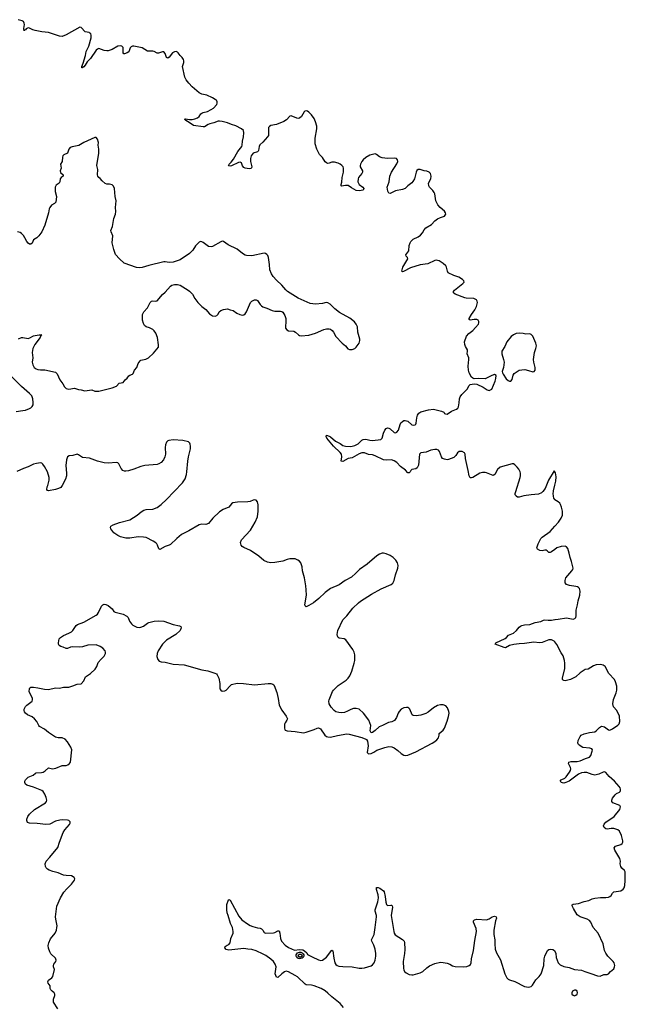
# Model space of a CAD drawing. Header units: inches. Extents: x 1649826 to 1814874, y 507393 to 641959.
# Tile 106 of 131: x 1792104 to 1801038, y 532439 to 546959. Entities that reach past the tile are written whole.
import ezdxf

# ---------------------------------------------------------------- set-up
doc = ezdxf.new("R2010")
doc.units = ezdxf.units.IN
doc.header["$MEASUREMENT"] = 0
for name, color, linetype in [('B7593', 7, 'Continuous'), ('B7594', 7, 'Continuous'), ('B8503', 7, 'Continuous'), ('B8504', 7, 'Continuous')]:
    doc.layers.add(name, color=color, linetype=linetype)

msp = doc.modelspace()

# ---------------------------------------------------------------- linework, layer by layer
at = {"layer": 'B7593', "color": 6}
for points, elevation in [([(1792667, 532370), (1792605, 532470), (1792605, 532515), (1792623, 532570), (1792624, 532590), (1792612, 532610), (1792582, 532630), (1792563, 532650), (1792555, 532670), (1792554, 532710), (1792526, 532750), (1792519, 532770), (1792527, 532793), (1792579, 532830), (1792595, 532850), (1792616, 532950), (1792602, 532990), (1792601, 533010), (1792609, 533030), (1792636, 533070), (1792640, 533090), (1792630, 533117), (1792565, 533185), (1792548, 533210), (1792527, 533267), (1792526, 533306), (1792534, 533346), (1792556, 533404), (1792628, 533490), (1792645, 533530), (1792654, 533570), (1792657, 533597), (1792635, 533695), (1792631, 533730), (1792652, 533888), (1792707, 534010), (1792755, 534090), (1792798, 534142), (1792868, 534210), (1792911, 534270), (1792916, 534290), (1792907, 534310), (1792870, 534333), (1792790, 534337), (1792750, 534345), (1792670, 534378), (1792595, 534395), (1792538, 534418), (1792513, 534433), (1792493, 534453), (1792484, 534470), (1792479, 534510), (1792492, 534550), (1792550, 534608), (1792666, 534750), (1792690, 534830), (1792747, 534973), (1792770, 535010), (1792837, 535090), (1792847, 535110), (1792849, 535130), (1792830, 535150), (1792810, 535155), (1792730, 535160), (1792696, 535156), (1792630, 535138), (1792550, 535095), (1792490, 535089), (1792363, 535103), (1792250, 535110), (1792221, 535121), (1792209, 535149), (1792209, 535170), (1792226, 535210), (1792250, 535242), (1792322, 535310), (1792484, 535410), (1792499, 535430), (1792504, 535450), (1792496, 535490), (1792477, 535537), (1792450, 535577), (1792430, 535590), (1792310, 535642), (1792210, 535669), (1792190, 535685), (1792178, 535710), (1792181, 535730), (1792190, 535750), (1792230, 535790), (1792302, 535818), (1792335, 535845), (1792349, 535851), (1792425, 535855), (1792450, 535862), (1792480, 535880), (1792530, 535926), (1792590, 535911), (1792637, 535923), (1792730, 535959), (1792790, 535962), (1792815, 535970), (1792839, 535990), (1792851, 536010), (1792872, 536190), (1792856, 536230), (1792807, 536310), (1792773, 536350), (1792730, 536366), (1792670, 536370), (1792630, 536379), (1792530, 536449), (1792470, 536498), (1792397, 536537), (1792385, 536550), (1792357, 536610), (1792321, 536650), (1792290, 536676), (1792220, 536710), (1792190, 536731), (1792176, 536750), (1792170, 536770), (1792171, 536790), (1792190, 536832), (1792208, 536852), (1792270, 536893), (1792287, 536910), (1792295, 536930), (1792292, 536950), (1792246, 537054), (1792248, 537092), (1792254, 537106), (1792266, 537114), (1792290, 537118), (1792310, 537116), (1792370, 537108), (1792470, 537085), (1792530, 537082), (1792630, 537104), (1792690, 537103), (1792750, 537114), (1792830, 537116), (1792890, 537134), (1792950, 537161), (1793010, 537164), (1793049, 537211), (1793074, 537270), (1793150, 537315), (1793217, 537383), (1793241, 537419), (1793262, 537478), (1793306, 537530), (1793350, 537573), (1793371, 537610), (1793372, 537630), (1793365, 537650), (1793331, 537691), (1793290, 537717), (1793230, 537738), (1793110, 537733), (1793030, 537711), (1792990, 537706), (1792889, 537711), (1792855, 537705), (1792810, 537685), (1792790, 537688), (1792747, 537707), (1792710, 537716), (1792688, 537730), (1792676, 537750), (1792675, 537770), (1792685, 537830), (1792704, 537850), (1792750, 537878), (1792830, 537910), (1792870, 537933), (1792890, 537952), (1792937, 538023), (1792959, 538041), (1793050, 538074), (1793230, 538176), (1793250, 538192), (1793265, 538215), (1793310, 538312), (1793330, 538330), (1793350, 538338), (1793377, 538337), (1793410, 538320), (1793469, 538270), (1793493, 538233), (1793510, 538220), (1793630, 538191), (1793684, 538164), (1793702, 538142), (1793726, 538090), (1793751, 538051), (1793774, 538030), (1793830, 538002), (1793870, 537996), (1793890, 537998), (1793930, 538015), (1793990, 538059), (1794010, 538067), (1794090, 538087), (1794150, 538096), (1794230, 538089), (1794370, 538040), (1794460, 538020), (1794481, 538010), (1794488, 537990), (1794469, 537950), (1794405, 537890), (1794272, 537810), (1794249, 537791), (1794212, 537748), (1794148, 537650), (1794130, 537610), (1794127, 537570), (1794142, 537522), (1794160, 537500), (1794190, 537487), (1794250, 537482), (1794370, 537457), (1794530, 537444), (1794790, 537372), (1794878, 537358), (1794983, 537323), (1795005, 537310), (1795017, 537297), (1795041, 537250), (1795058, 537170), (1795058, 537090), (1795069, 537069), (1795090, 537059), (1795130, 537060), (1795150, 537069), (1795207, 537133), (1795230, 537153), (1795310, 537173), (1795408, 537172), (1795570, 537151), (1795770, 537170), (1795810, 537168), (1795839, 537159), (1795854, 537150), (1795860, 537140), (1795897, 537037), (1795919, 536950), (1795930, 536850), (1795970, 536777), (1796037, 536690), (1796054, 536650), (1796045, 536630), (1796018, 536590), (1796010, 536570), (1796008, 536510), (1796013, 536490), (1796022, 536482), (1796050, 536470), (1796170, 536461), (1796290, 536444), (1796330, 536450), (1796448, 536492), (1796490, 536512), (1796510, 536514), (1796530, 536508), (1796540, 536500), (1796604, 536410), (1796630, 536390), (1796650, 536383), (1796690, 536379), (1796790, 536403), (1796930, 536426), (1796962, 536422), (1797152, 536372), (1797211, 536351), (1797222, 536342), (1797237, 536317), (1797246, 536250), (1797231, 536151), (1797251, 536131), (1797290, 536135), (1797330, 536156), (1797374, 536186), (1797417, 536203), (1797490, 536227), (1797550, 536239), (1797594, 536234), (1797630, 536222), (1797682, 536182), (1797730, 536136), (1797770, 536114), (1797790, 536110), (1797830, 536114), (1797950, 536164), (1798190, 536288), (1798230, 536313), (1798259, 536341), (1798283, 536370), (1798294, 536410), (1798294, 536430), (1798350, 536480), (1798370, 536510), (1798410, 536616), (1798430, 536685), (1798438, 536730), (1798437, 536757), (1798417, 536810), (1798390, 536840), (1798350, 536856), (1798310, 536856), (1798270, 536844), (1798210, 536810), (1798131, 536749), (1798093, 536727), (1798024, 536704), (1797952, 536692), (1797910, 536698), (1797896, 536710), (1797858, 536790), (1797845, 536805), (1797830, 536815), (1797810, 536818), (1797770, 536810), (1797734, 536790), (1797701, 536759), (1797686, 536730), (1797665, 536670), (1797634, 536626), (1797595, 536605), (1797547, 536593), (1797458, 536550), (1797405, 536530), (1797350, 536476), (1797310, 536449), (1797290, 536442), (1797282, 536450), (1797274, 536474), (1797282, 536550), (1797255, 536630), (1797177, 536730), (1797110, 536790), (1797070, 536802), (1797030, 536799), (1796990, 536788), (1796940, 536760), (1796896, 536744), (1796850, 536738), (1796810, 536740), (1796770, 536753), (1796744, 536770), (1796700, 536820), (1796671, 536870), (1796665, 536910), (1796667, 536930), (1796720, 537050), (1796732, 537070), (1796801, 537139), (1796920, 537220), (1796951, 537249), (1796976, 537284), (1797005, 537350), (1797040, 537470), (1797047, 537510), (1797047, 537590), (1797037, 537630), (1797018, 537670), (1796916, 537816), (1796890, 537827), (1796818, 537838), (1796800, 537850), (1796791, 537870), (1796789, 537890), (1796797, 537950), (1796873, 538107), (1796932, 538168), (1797020, 538280), (1797102, 538358), (1797134, 538386), (1797293, 538487), (1797435, 538565), (1797586, 538630), (1797607, 538650), (1797626, 538690), (1797646, 538774), (1797682, 538870), (1797687, 538910), (1797679, 538950), (1797655, 538990), (1797612, 539030), (1797570, 539055), (1797510, 539080), (1797470, 539090), (1797450, 539090), (1797410, 539078), (1797371, 539050), (1797232, 538928), (1797116, 538850), (1797065, 538795), (1797001, 538739), (1796906, 538690), (1796815, 538625), (1796690, 538571), (1796670, 538558), (1796609, 538510), (1796516, 538424), (1796439, 538361), (1796370, 538318), (1796330, 538302), (1796315, 538315), (1796312, 538332), (1796334, 538470), (1796332, 538550), (1796325, 538610), (1796304, 538730), (1796278, 538830), (1796270, 538890), (1796250, 538950), (1796233, 538973), (1796209, 538990), (1796170, 539006), (1796150, 539010), (1796090, 539010), (1796050, 539000), (1795985, 538975), (1795866, 538954), (1795810, 538950), (1795758, 538958), (1795705, 538985), (1795630, 539046), (1795509, 539130), (1795410, 539175), (1795386, 539190), (1795369, 539210), (1795362, 539250), (1795376, 539290), (1795507, 539430), (1795576, 539550), (1795610, 539627), (1795622, 539710), (1795623, 539803), (1795610, 539850), (1795590, 539872), (1795570, 539877), (1795550, 539874), (1795504, 539856), (1795470, 539850), (1795315, 539845), (1795248, 539832), (1795230, 539819), (1795187, 539770), (1795104, 539736), (1795050, 539699), (1794951, 539609), (1794890, 539527), (1794850, 539515), (1794790, 539518), (1794750, 539510), (1794601, 539419), (1794490, 539366), (1794424, 539310), (1794330, 539220), (1794310, 539209), (1794250, 539188), (1794170, 539147), (1794155, 539155), (1794139, 539210), (1794128, 539230), (1794110, 539246), (1794072, 539270), (1793970, 539321), (1793930, 539330), (1793850, 539332), (1793730, 539311), (1793670, 539312), (1793590, 539333), (1793550, 539350), (1793494, 539390), (1793448, 539450), (1793442, 539470), (1793449, 539490), (1793481, 539510), (1793576, 539544), (1793730, 539585), (1793835, 539650), (1793898, 539702), (1793936, 539724), (1793970, 539735), (1794070, 539739), (1794130, 539767), (1794190, 539810), (1794270, 539881), (1794383, 540000)], 600), ([(1799822, 540000), (1799821, 539999), (1799800, 539980), (1799756, 539964), (1799650, 539954), (1799542, 539938), (1799470, 539920), (1799450, 539920), (1799430, 539930), (1799421, 539941), (1799414, 539950), (1799411, 539970), (1799421, 540000)], 500), ([(1800000, 539881), (1799985, 539905), (1799977, 539930), (1799974, 539970), (1799977, 540000)], 500), ([(1800000, 539146), (1799950, 539109), (1799930, 539100), (1799910, 539104), (1799887, 539127), (1799870, 539135), (1799850, 539136), (1799810, 539126), (1799775, 539130), (1799741, 539150), (1799734, 539170), (1799753, 539230), (1799794, 539310), (1799814, 539330), (1799930, 539411), (1800000, 539489)], 500), ([(1800000, 537782), (1799990, 537793), (1799950, 537813), (1799910, 537812), (1799810, 537776), (1799771, 537769), (1799690, 537777), (1799550, 537760), (1799470, 537757), (1799394, 537746), (1799331, 537729), (1799270, 537698), (1799250, 537701), (1799119, 537750), (1799129, 537770), (1799265, 537835), (1799287, 537850), (1799317, 537883), (1799390, 537914), (1799431, 537949), (1799470, 538002), (1799490, 538017), (1799514, 538026), (1799550, 538035), (1799630, 538039), (1799710, 538068), (1799790, 538083), (1799830, 538102), (1799850, 538107), (1799902, 538102), (1799950, 538104), (1800000, 538114)], 500), ([(1796882, 532390), (1796831, 532450), (1796707, 532547), (1796650, 532605), (1796610, 532638), (1796550, 532671), (1796450, 532711), (1796410, 532721), (1796330, 532728), (1796315, 532735), (1796202, 532842), (1796170, 532865), (1796070, 532918), (1796035, 532925), (1796010, 532919), (1795969, 532890), (1795910, 532836), (1795890, 532841), (1795875, 532890), (1795886, 532990), (1795873, 533033), (1795846, 533070), (1795810, 533104), (1795737, 533157), (1795698, 533178), (1795590, 533229), (1795530, 533246), (1795470, 533250), (1795410, 533260), (1795190, 533236), (1795149, 533249), (1795129, 533270), (1795135, 533290), (1795163, 533310), (1795190, 533321), (1795210, 533344), (1795217, 533410), (1795252, 533490), (1795254, 533510), (1795241, 533570), (1795213, 533630), (1795181, 533750), (1795166, 533790), (1795158, 533830), (1795158, 533910), (1795182, 533978), (1795190, 533986), (1795210, 533973), (1795336, 533736), (1795382, 533682), (1795463, 533623), (1795503, 533603), (1795545, 533585), (1795610, 533566), (1795650, 533560), (1795670, 533551), (1795689, 533530), (1795710, 533496), (1795730, 533486), (1795850, 533492), (1795870, 533498), (1795910, 533521), (1795930, 533522), (1795941, 533490), (1795951, 533410), (1795967, 533370), (1796018, 533310), (1796070, 533274), (1796159, 533239), (1796230, 533247), (1796280, 533240), (1796306, 533226), (1796339, 533199), (1796350, 533175), (1796417, 533137), (1796510, 533093), (1796547, 533087), (1796570, 533091), (1796590, 533102), (1796630, 533136), (1796710, 533239), (1796725, 533225), (1796738, 533118), (1796752, 533052), (1796770, 533024), (1796789, 533009), (1796810, 533002), (1796870, 532994), (1797010, 532993), (1797110, 532972), (1797150, 532971), (1797190, 532978), (1797290, 533008), (1797310, 533020), (1797333, 533050), (1797347, 533090), (1797358, 533150), (1797358, 533190), (1797347, 533250), (1797328, 533310), (1797298, 533370), (1797296, 533390), (1797333, 533467), (1797350, 533570), (1797367, 533730), (1797367, 533750), (1797350, 533810), (1797349, 533830), (1797389, 533950), (1797398, 534010), (1797393, 534053), (1797366, 534130), (1797366, 534150), (1797370, 534159), (1797390, 534162), (1797418, 534150), (1797470, 534110), (1797479, 534099), (1797497, 534030), (1797506, 533946), (1797517, 533910), (1797530, 533897), (1797580, 533900), (1797590, 533899), (1797598, 533890), (1797602, 533870), (1797586, 533750), (1797625, 533510), (1797630, 533490), (1797645, 533465), (1797753, 533393), (1797774, 533370), (1797783, 533350), (1797787, 533247), (1797782, 533190), (1797759, 533070), (1797766, 532966), (1797770, 532947), (1797783, 532923), (1797805, 532905), (1797850, 532880), (1797890, 532872), (1797910, 532874), (1798010, 532901), (1798050, 532922), (1798110, 532978), (1798150, 533006), (1798230, 533038), (1798310, 533059), (1798350, 533057), (1798410, 533045), (1798449, 533029), (1798490, 533004), (1798530, 532994), (1798650, 532990), (1798702, 532998), (1798735, 533010), (1798754, 533026), (1798765, 533050), (1798770, 533110), (1798800, 533230), (1798818, 533382), (1798844, 533510), (1798839, 533559), (1798799, 533650), (1798799, 533670), (1798814, 533686), (1798850, 533696), (1798990, 533682), (1799030, 533698), (1799075, 533730), (1799110, 533740), (1799131, 533731), (1799136, 533710), (1799124, 533670), (1799097, 533530), (1799098, 533470), (1799114, 533390), (1799112, 533328), (1799120, 533250), (1799140, 533200), (1799195, 533095), (1799259, 532890), (1799290, 532830), (1799309, 532809), (1799330, 532798), (1799410, 532776), (1799550, 532703), (1799610, 532690), (1799650, 532703), (1799670, 532720), (1799720, 532800), (1799767, 532850), (1799795, 532890), (1799834, 533010), (1799841, 533110), (1799849, 533151), (1799888, 533230), (1799910, 533247), (1799930, 533254), (1799969, 533249), (1799995, 533230), (1800000, 533220)], 500), ([(1796230, 533111), (1796210, 533116), (1796193, 533130), (1796183, 533150), (1796185, 533170), (1796204, 533196), (1796230, 533206), (1796250, 533206)], 400), ([(1796250, 533206), (1796270, 533198), (1796285, 533185), (1796296, 533170), (1796298, 533150), (1796288, 533130), (1796270, 533117), (1796230, 533111)], 400)]:
    msp.add_lwpolyline(points, dxfattribs=dict(at, elevation=elevation))
at = {"layer": 'B7593', "color": 6, "elevation": 300}
msp.add_lwpolyline([(1796230, 533134), (1796211, 533150), (1796215, 533170), (1796230, 533180), (1796250, 533180), (1796267, 533170), (1796270, 533149), (1796250, 533135)], close=True, dxfattribs=at)
at = {"layer": 'B7594', "color": 6}
for points, elevation in [([(1799421, 540000), (1799486, 540206), (1799491, 540231), (1799491, 540270), (1799486, 540290), (1799466, 540330), (1799442, 540362), (1799410, 540396), (1799390, 540407), (1799370, 540407), (1799190, 540358), (1799153, 540327), (1799111, 540250), (1799090, 540236), (1798990, 540275), (1798970, 540281), (1798930, 540281), (1798890, 540270), (1798790, 540206), (1798770, 540201), (1798750, 540204), (1798734, 540234), (1798722, 540310), (1798681, 540490), (1798677, 540550), (1798665, 540570), (1798630, 540591), (1798588, 540590), (1798562, 540570), (1798537, 540530), (1798510, 540503), (1798430, 540471), (1798410, 540469), (1798370, 540477), (1798343, 540490), (1798326, 540510), (1798298, 540590), (1798280, 540610), (1798259, 540619), (1798230, 540621), (1798170, 540612), (1798098, 540582), (1798023, 540570), (1798001, 540550), (1797985, 540390), (1797969, 540351), (1797946, 540334), (1797890, 540327), (1797873, 540310), (1797864, 540290), (1797850, 540275), (1797830, 540277), (1797796, 540316), (1797720, 540370), (1797668, 540430), (1797630, 540453), (1797590, 540466), (1797510, 540464), (1797470, 540470), (1797350, 540529), (1797310, 540541), (1797250, 540549), (1797190, 540569), (1797150, 540569), (1797110, 540558), (1797010, 540497), (1796950, 540487), (1796870, 540446), (1796848, 540448), (1796857, 540510), (1796850, 540550), (1796834, 540574), (1796735, 540670), (1796635, 540790), (1796626, 540810), (1796630, 540831), (1796670, 540818), (1796690, 540806), (1796763, 540743), (1796830, 540710), (1796870, 540678), (1796910, 540668), (1796990, 540666), (1797050, 540679), (1797095, 540705), (1797150, 540760), (1797171, 540769), (1797210, 540771), (1797270, 540756), (1797310, 540753), (1797430, 540770), (1797450, 540790), (1797470, 540862), (1797490, 540905), (1797510, 540931), (1797530, 540939), (1797550, 540935), (1797570, 540924), (1797630, 540870), (1797650, 540868), (1797670, 540877), (1797693, 540907), (1797717, 540990), (1797728, 541012), (1797750, 541035), (1797770, 541046), (1797792, 541048), (1797830, 541036), (1797890, 540984), (1797910, 540977), (1797938, 540982), (1797948, 540992), (1797953, 541007), (1797962, 541090), (1797972, 541128), (1797990, 541155), (1798024, 541176), (1798133, 541207), (1798210, 541215), (1798328, 541188), (1798363, 541170), (1798373, 541153), (1798385, 541145), (1798410, 541143), (1798473, 541187), (1798547, 541213), (1798568, 541230), (1798576, 541250), (1798588, 541310), (1798593, 541370), (1798602, 541398), (1798625, 541430), (1798703, 541510), (1798735, 541565), (1798750, 541578), (1798810, 541591), (1798850, 541586), (1798941, 541541), (1799001, 541501), (1799030, 541493), (1799069, 541510), (1799119, 541630), (1799130, 541670), (1799133, 541710), (1799110, 541725), (1799070, 541712), (1798970, 541661), (1798874, 541666), (1798810, 541664), (1798790, 541673), (1798770, 541689), (1798734, 541750), (1798725, 541790), (1798722, 541850), (1798731, 541950), (1798728, 541970), (1798706, 542030), (1798712, 542070), (1798710, 542090), (1798679, 542139), (1798670, 542170), (1798666, 542210), (1798695, 542290), (1798728, 542330), (1798790, 542377), (1798830, 542418), (1798870, 542470), (1798878, 542490), (1798879, 542510), (1798867, 542527), (1798850, 542536), (1798810, 542539), (1798750, 542530), (1798737, 542537), (1798733, 542550), (1798769, 542610), (1798819, 542681), (1798844, 542730), (1798858, 542790), (1798855, 542810), (1798845, 542830), (1798806, 542846), (1798690, 542850), (1798670, 542855), (1798530, 542910), (1798503, 542930), (1798502, 542950), (1798517, 542970), (1798640, 543070), (1798659, 543090), (1798657, 543110), (1798634, 543130), (1798580, 543160), (1798510, 543186), (1798426, 543226), (1798413, 543250), (1798402, 543310), (1798391, 543330), (1798350, 543364), (1798290, 543402), (1798270, 543410), (1798250, 543412), (1798230, 543407), (1798123, 543357), (1798010, 543346), (1797870, 543301), (1797768, 543248), (1797750, 543242), (1797741, 543250), (1797756, 543310), (1797830, 543430), (1797826, 543450), (1797806, 543470), (1797800, 543490), (1797845, 543550), (1797849, 543630), (1797862, 543670), (1797874, 543690), (1797910, 543722), (1797983, 543757), (1798017, 543783), (1798045, 543815), (1798070, 543861), (1798093, 543890), (1798179, 543941), (1798230, 543993), (1798270, 544024), (1798310, 544044), (1798370, 544064), (1798390, 544090), (1798388, 544110), (1798373, 544133), (1798309, 544189), (1798274, 544230), (1798245, 544290), (1798227, 544390), (1798218, 544410), (1798198, 544438), (1798149, 544490), (1798138, 544510), (1798137, 544550), (1798167, 544610), (1798175, 544650), (1798165, 544690), (1798144, 544710), (1798110, 544723), (1798070, 544730), (1798010, 544750), (1797983, 544750), (1797965, 544735), (1797951, 544709), (1797926, 544610), (1797906, 544574), (1797887, 544553), (1797830, 544510), (1797791, 544469), (1797750, 544454), (1797650, 544437), (1797570, 544397), (1797550, 544401), (1797537, 544430), (1797524, 544490), (1797553, 544570), (1797562, 544650), (1797589, 544710), (1797670, 544835), (1797681, 544870), (1797678, 544890), (1797661, 544910), (1797636, 544916), (1797530, 544914), (1797450, 544923), (1797410, 544939), (1797370, 544971), (1797350, 544979), (1797330, 544978), (1797270, 544961), (1797210, 544926), (1797170, 544892), (1797152, 544870), (1797132, 544830), (1797127, 544810), (1797128, 544790), (1797159, 544730), (1797161, 544710), (1797151, 544689), (1797103, 544630), (1797096, 544610), (1797092, 544570), (1797113, 544530), (1797165, 544490), (1797179, 544470), (1797173, 544447), (1797110, 544437), (1797070, 544439), (1796998, 544478), (1796950, 544513), (1796936, 544516), (1796910, 544516), (1796850, 544502), (1796844, 544510), (1796845, 544530), (1796856, 544564), (1796863, 544630), (1796883, 544710), (1796881, 544770), (1796874, 544790), (1796858, 544810), (1796830, 544830), (1796803, 544843), (1796750, 544858), (1796710, 544860), (1796670, 544842), (1796650, 544840), (1796630, 544847), (1796610, 544862), (1796570, 544927), (1796528, 544970), (1796485, 545050), (1796463, 545130), (1796464, 545210), (1796487, 545350), (1796485, 545390), (1796470, 545454), (1796450, 545503), (1796410, 545555), (1796370, 545597), (1796350, 545611), (1796330, 545616), (1796310, 545610), (1796301, 545599), (1796260, 545530), (1796230, 545505), (1796210, 545502), (1796190, 545507), (1796110, 545543), (1796090, 545534), (1796038, 545482), (1796000, 545460), (1795890, 545412), (1795810, 545397), (1795790, 545386), (1795776, 545370), (1795772, 545350), (1795775, 545270), (1795772, 545250), (1795762, 545230), (1795689, 545151), (1795647, 545113), (1795638, 545090), (1795628, 545032), (1795620, 545020), (1795610, 545010), (1795550, 544990), (1795531, 544970), (1795520, 544950), (1795509, 544910), (1795509, 544869), (1795528, 544790), (1795525, 544775), (1795516, 544764), (1795490, 544758), (1795430, 544771), (1795410, 544781), (1795390, 544806), (1795374, 544850), (1795356, 544856), (1795330, 544851), (1795230, 544804), (1795210, 544798), (1795190, 544804), (1795185, 544810), (1795195, 544830), (1795223, 544857), (1795258, 544902), (1795323, 545017), (1795379, 545090), (1795387, 545110), (1795390, 545170), (1795406, 545234), (1795411, 545291), (1795405, 545325), (1795378, 545350), (1795294, 545394), (1795230, 545412), (1795170, 545438), (1795090, 545460), (1795050, 545465), (1795030, 545462), (1794970, 545440), (1794910, 545425), (1794886, 545414), (1794830, 545378), (1794810, 545378), (1794670, 545397), (1794603, 545443), (1794553, 545470), (1794535, 545490), (1794550, 545498), (1794609, 545489), (1794649, 545489), (1794690, 545498), (1794726, 545514), (1794750, 545530), (1794776, 545570), (1794790, 545583), (1794810, 545592), (1794874, 545606), (1794930, 545634), (1794964, 545656), (1795010, 545710), (1795018, 545730), (1795016, 545750), (1795005, 545770), (1794990, 545784), (1794950, 545809), (1794864, 545844), (1794790, 545861), (1794750, 545881), (1794649, 545969), (1794601, 546021), (1794561, 546070), (1794540, 546110), (1794507, 546270), (1794527, 546330), (1794527, 546350), (1794521, 546370), (1794501, 546401), (1794470, 546431), (1794442, 546470), (1794430, 546481), (1794410, 546488), (1794390, 546487), (1794356, 546470), (1794310, 546407), (1794290, 546394), (1794270, 546400), (1794250, 546462), (1794230, 546483), (1794210, 546485), (1794150, 546466), (1794130, 546467), (1794090, 546492), (1794070, 546497), (1793990, 546497), (1793910, 546544), (1793790, 546569), (1793770, 546568), (1793750, 546561), (1793735, 546545), (1793713, 546487), (1793690, 546471), (1793650, 546454), (1793638, 546458), (1793631, 546471), (1793632, 546530), (1793628, 546550), (1793610, 546570), (1793590, 546575), (1793550, 546568), (1793470, 546519), (1793410, 546501), (1793390, 546500), (1793350, 546507), (1793270, 546532), (1793250, 546525), (1793230, 546508), (1793150, 546387), (1793100, 546340), (1793070, 546287), (1793050, 546262), (1793027, 546247), (1793022, 546250), (1793021, 546270), (1793041, 546319), (1793073, 546430), (1793084, 546490), (1793125, 546570), (1793160, 546690), (1793158, 546730), (1793152, 546750), (1793140, 546760), (1793130, 546768), (1793070, 546779), (1793010, 546844), (1792990, 546847), (1792790, 546734), (1792730, 546712), (1792690, 546718), (1792531, 546770), (1792430, 546779), (1792330, 546801), (1792297, 546810), (1792250, 546836), (1792230, 546841), (1792198, 546822), (1792190, 546811), (1792176, 546804), (1792170, 546793), (1792167, 546827), (1792174, 546890), (1792172, 546910), (1792160, 546930), (1792140, 546940), (1792079, 546959)], 500), ([(1792087, 542253), (1792130, 542273), (1792150, 542274), (1792230, 542258), (1792255, 542265), (1792310, 542296), (1792330, 542303), (1792393, 542313), (1792430, 542311), (1792418, 542302), (1792406, 542270), (1792327, 542170), (1792298, 542110), (1792289, 542050), (1792296, 541970), (1792289, 541910), (1792296, 541870), (1792319, 541830), (1792345, 541810), (1792370, 541800), (1792410, 541793), (1792477, 541797), (1792630, 541762), (1792655, 541735), (1792697, 541650), (1792739, 541590), (1792764, 541544), (1792790, 541519), (1792830, 541511), (1792910, 541523), (1792970, 541505), (1793010, 541502), (1793067, 541487), (1793170, 541500), (1793210, 541482), (1793270, 541480), (1793470, 541531), (1793530, 541555), (1793570, 541597), (1793630, 541607), (1793661, 541650), (1793690, 541674), (1793715, 541705), (1793730, 541717), (1793767, 541733), (1793777, 541743), (1793799, 541790), (1793831, 541830), (1793851, 541890), (1793879, 541930), (1793890, 541937), (1793967, 541953), (1794006, 541974), (1794080, 542040), (1794153, 542130), (1794154, 542166), (1794135, 542270), (1794110, 542335), (1794090, 542370), (1794068, 542390), (1794017, 542417), (1793968, 542428), (1793947, 542447), (1793930, 542479), (1793914, 542530), (1793917, 542610), (1793934, 542650), (1793987, 542710), (1794030, 542790), (1794050, 542806), (1794070, 542814), (1794110, 542807), (1794130, 542813), (1794210, 542906), (1794250, 542940), (1794330, 543028), (1794350, 543042), (1794390, 543056), (1794430, 543056), (1794470, 543043), (1794590, 542972), (1794610, 542956), (1794654, 542910), (1794690, 542845), (1794730, 542790), (1794790, 542730), (1794850, 542684), (1794902, 542622), (1794950, 542593), (1794990, 542588), (1795010, 542596), (1795030, 542617), (1795049, 542651), (1795070, 542670), (1795110, 542686), (1795170, 542697), (1795210, 542680), (1795251, 542671), (1795307, 542630), (1795350, 542611), (1795390, 542602), (1795410, 542606), (1795430, 542622), (1795450, 542650), (1795510, 542790), (1795530, 542807), (1795570, 542827), (1795590, 542829), (1795610, 542819), (1795650, 542760), (1795670, 542737), (1795690, 542723), (1795750, 542706), (1795830, 542668), (1795870, 542663), (1795950, 542662), (1795970, 542657), (1795985, 542645), (1796016, 542596), (1796031, 542550), (1796032, 542508), (1796023, 542430), (1796027, 542410), (1796045, 542385), (1796070, 542370), (1796150, 542365), (1796172, 542352), (1796215, 542310), (1796230, 542300), (1796255, 542295), (1796371, 542309), (1796470, 542334), (1796592, 542388), (1796630, 542398), (1796670, 542400), (1796690, 542394), (1796715, 542375), (1796733, 542353), (1796770, 542289), (1796859, 542190), (1796908, 542148), (1796946, 542106), (1796970, 542097), (1797010, 542095), (1797050, 542112), (1797070, 542128), (1797112, 542188), (1797122, 542230), (1797121, 542250), (1797092, 542350), (1797088, 542430), (1797070, 542470), (1797043, 542503), (1796975, 542555), (1796822, 542642), (1796755, 542695), (1796683, 542763), (1796650, 542783), (1796626, 542786), (1796570, 542775), (1796470, 542765), (1796430, 542767), (1796390, 542776), (1796210, 542850), (1796057, 542950), (1796030, 542974), (1795970, 543044), (1795890, 543116), (1795844, 543170), (1795818, 543210), (1795792, 543272), (1795791, 543350), (1795774, 543454), (1795763, 543483), (1795750, 543498), (1795730, 543511), (1795710, 543514), (1795530, 543476), (1795450, 543482), (1795428, 543488), (1795389, 543509), (1795310, 543574), (1795177, 543637), (1795110, 543688), (1795090, 543691), (1795070, 543684), (1794950, 543615), (1794930, 543610), (1794890, 543615), (1794810, 543675), (1794790, 543685), (1794770, 543688), (1794750, 543678), (1794730, 543659), (1794698, 543622), (1794660, 543560), (1794609, 543510), (1794470, 543418), (1794370, 543385), (1794310, 543376), (1794250, 543387), (1794230, 543386), (1794010, 543334), (1793910, 543305), (1793870, 543299), (1793827, 543307), (1793647, 543370), (1793574, 543430), (1793518, 543498), (1793491, 543570), (1793469, 543670), (1793476, 543770), (1793451, 543830), (1793450, 543850), (1793471, 543910), (1793491, 544029), (1793516, 544090), (1793523, 544130), (1793518, 544190), (1793527, 544290), (1793510, 544350), (1793503, 544470), (1793490, 544504), (1793470, 544522), (1793430, 544535), (1793390, 544535), (1793364, 544544), (1793321, 544581), (1793290, 544618), (1793271, 544631), (1793258, 544650), (1793253, 544673), (1793256, 544750), (1793242, 544810), (1793271, 544990), (1793273, 545050), (1793262, 545110), (1793267, 545150), (1793250, 545195), (1793230, 545223), (1793210, 545224), (1793050, 545148), (1792974, 545106), (1792876, 545084), (1792850, 545073), (1792828, 545050), (1792811, 544989), (1792755, 544965), (1792739, 544950), (1792733, 544930), (1792730, 544870), (1792705, 544830), (1792717, 544770), (1792701, 544730), (1792708, 544708), (1792746, 544670), (1792747, 544650), (1792717, 544630), (1792700, 544610), (1792694, 544570), (1792685, 544550), (1792643, 544517), (1792627, 544490), (1792625, 544425), (1792647, 544350), (1792635, 544270), (1792615, 544250), (1792575, 544225), (1792548, 544190), (1792540, 544170), (1792529, 544110), (1792475, 543930), (1792432, 543830), (1792388, 543770), (1792357, 543743), (1792308, 543712), (1792290, 543664), (1792270, 543650), (1792250, 543650), (1792230, 543663), (1792210, 543687), (1792182, 543742), (1792158, 543778), (1792130, 543807), (1792110, 543819), (1792070, 543831)], 600), ([(1792050, 541182), (1792150, 541194), (1792190, 541203), (1792250, 541223), (1792270, 541235), (1792287, 541253), (1792301, 541279), (1792304, 541316), (1792298, 541370), (1792281, 541410), (1792250, 541447), (1792131, 541550), (1791967, 541710)], 600), ([(1794383, 540000), (1794506, 540130), (1794543, 540190), (1794563, 540250), (1794571, 540290), (1794584, 540450), (1794594, 540510), (1794623, 540630), (1794626, 540670), (1794621, 540701), (1794614, 540714), (1794592, 540732), (1794510, 540753), (1794370, 540762), (1794305, 540755), (1794290, 540747), (1794272, 540728), (1794257, 540690), (1794252, 540650), (1794255, 540550), (1794247, 540510), (1794225, 540470), (1794190, 540430), (1794158, 540410), (1794130, 540401), (1793950, 540383), (1793890, 540372), (1793790, 540330), (1793710, 540306), (1793670, 540299), (1793650, 540300), (1793626, 540310), (1793601, 540341), (1793564, 540410), (1793550, 540423), (1793530, 540430), (1793410, 540421), (1793350, 540425), (1793250, 540450), (1793134, 540494), (1793030, 540502), (1792970, 540543), (1792950, 540550), (1792890, 540534), (1792834, 540526), (1792810, 540510), (1792792, 540470), (1792786, 540386), (1792796, 540270), (1792793, 540230), (1792778, 540182), (1792731, 540089), (1792710, 540062), (1792677, 540043), (1792631, 540029), (1792530, 540010), (1792514, 540014), (1792504, 540030), (1792510, 540070), (1792519, 540090), (1792540, 540170), (1792537, 540210), (1792512, 540290), (1792470, 540368), (1792445, 540405), (1792430, 540418), (1792410, 540425), (1792350, 540416), (1792310, 540404), (1792230, 540365), (1792158, 540342), (1792063, 540297)], 600), ([(1800000, 540290), (1799990, 540304), (1799906, 540170), (1799854, 540046), (1799822, 540000)], 500), ([(1799977, 540000), (1799977, 540010), (1800000, 540097)], 500)]:
    msp.add_lwpolyline(points, dxfattribs=dict(at, elevation=elevation))
at = {"layer": 'B7594', "color": 6, "elevation": 500}
msp.add_lwpolyline([(1799470, 542338), (1799430, 542331), (1799389, 542311), (1799355, 542285), (1799290, 542210), (1799260, 542140), (1799218, 542070), (1799215, 542030), (1799243, 541950), (1799251, 541910), (1799241, 541830), (1799224, 541770), (1799227, 541750), (1799235, 541730), (1799282, 541662), (1799310, 541637), (1799330, 541629), (1799350, 541630), (1799368, 541652), (1799384, 541716), (1799399, 541741), (1799470, 541789), (1799510, 541796), (1799558, 541798), (1799608, 541788), (1799673, 541767), (1799693, 541770), (1799709, 541790), (1799710, 541830), (1799687, 541907), (1799685, 541950), (1799699, 542050), (1799720, 542110), (1799726, 542150), (1799717, 542190), (1799672, 542290), (1799650, 542316), (1799641, 542321), (1799630, 542325), (1799570, 542321), (1799529, 542331)], close=True, dxfattribs=at)
at = {"layer": 'B8503', "color": 6, "elevation": 500}
for points in [[(1800000, 539489), (1800054, 539550), (1800094, 539610), (1800111, 539650), (1800114, 539670), (1800111, 539710), (1800097, 539770), (1800083, 539810), (1800070, 539831), (1800050, 539850), (1800000, 539880), (1800000, 539881)], [(1800000, 538114), (1800005, 538115), (1800050, 538117), (1800170, 538140), (1800270, 538120), (1800294, 538126), (1800310, 538142), (1800315, 538170), (1800311, 538250), (1800333, 538330), (1800342, 538390), (1800369, 538471), (1800373, 538530), (1800360, 538570), (1800350, 538585), (1800335, 538595), (1800310, 538602), (1800213, 538613), (1800173, 538630), (1800153, 538653), (1800150, 538690), (1800162, 538730), (1800250, 538831), (1800262, 538850), (1800267, 538870), (1800244, 538970), (1800223, 539030), (1800210, 539094), (1800190, 539159), (1800170, 539186), (1800150, 539193), (1800090, 539191), (1800030, 539168), (1800000, 539146)], [(1800000, 533220), (1800014, 533190), (1800020, 533130), (1800050, 533048), (1800079, 533019), (1800130, 532996), (1800210, 532981), (1800290, 532954), (1800390, 532944), (1800442, 532922), (1800530, 532895), (1800630, 532858), (1800668, 532852), (1800721, 532879), (1800770, 532880), (1800790, 532888), (1800820, 532920), (1800870, 532963), (1800881, 532990), (1800883, 533010), (1800874, 533050), (1800861, 533070), (1800782, 533150), (1800751, 533191), (1800731, 533231), (1800710, 533330), (1800639, 533490), (1800564, 533570), (1800530, 533650), (1800510, 533676), (1800474, 533694), (1800370, 533728), (1800330, 533756), (1800272, 533850), (1800253, 533890), (1800252, 533908), (1800270, 533916), (1800350, 533925), (1800430, 533957), (1800498, 533970), (1800550, 533992), (1800590, 534003), (1800670, 534016), (1800750, 534014), (1800790, 534021), (1800811, 534029), (1800830, 534044), (1800850, 534079), (1800870, 534098), (1800970, 534114), (1801005, 534135), (1801022, 534158), (1801031, 534189), (1801036, 534264), (1801038, 534350), (1801034, 534390), (1801024, 534410), (1800986, 534446), (1800970, 534470), (1800961, 534510), (1800965, 534550), (1800958, 534590), (1800883, 534710), (1800874, 534746), (1800892, 534770), (1800970, 534793), (1800992, 534810), (1801001, 534830), (1801002, 534850), (1800982, 534930), (1800954, 534990), (1800930, 535011), (1800870, 535031), (1800831, 535031), (1800770, 535023), (1800750, 535027), (1800725, 535045), (1800718, 535070), (1800725, 535095), (1800750, 535124), (1800873, 535207), (1800957, 535310), (1800966, 535350), (1800958, 535370), (1800852, 535412), (1800837, 535430), (1800837, 535450), (1800850, 535480), (1800891, 535530), (1800910, 535548), (1800952, 535568), (1800962, 535578), (1800968, 535590), (1800967, 535613), (1800962, 535630), (1800948, 535650), (1800878, 535730), (1800800, 535800), (1800750, 535858), (1800730, 535865), (1800710, 535862), (1800649, 535831), (1800590, 535818), (1800550, 535826), (1800470, 535855), (1800430, 535857), (1800390, 535852), (1800350, 535833), (1800210, 535730), (1800160, 535710), (1800130, 535702), (1800110, 535704), (1800097, 535710), (1800078, 535730), (1800090, 535750), (1800144, 535776), (1800166, 535794), (1800217, 535863), (1800231, 535889), (1800235, 535910), (1800231, 535930), (1800198, 535990), (1800204, 536010), (1800239, 536021), (1800330, 536020), (1800370, 536029), (1800450, 536065), (1800510, 536084), (1800531, 536110), (1800551, 536171), (1800553, 536190), (1800544, 536204), (1800515, 536215), (1800410, 536227), (1800370, 536249), (1800346, 536270), (1800338, 536290), (1800344, 536330), (1800370, 536390), (1800388, 536410), (1800430, 536429), (1800509, 536449), (1800590, 536458), (1800610, 536470), (1800657, 536523), (1800670, 536533), (1800690, 536538), (1800730, 536533), (1800790, 536487), (1800810, 536483), (1800850, 536502), (1800930, 536556), (1800950, 536575), (1800959, 536610), (1800951, 536690), (1800912, 536770), (1800866, 536826), (1800856, 536870), (1800865, 536935), (1800905, 537030), (1800913, 537073), (1800914, 537130), (1800895, 537195), (1800877, 537230), (1800797, 537317), (1800740, 537420), (1800710, 537442), (1800670, 537450), (1800610, 537445), (1800571, 537429), (1800490, 537381), (1800445, 537375), (1800370, 537328), (1800308, 537270), (1800228, 537230), (1800151, 537211), (1800132, 537212), (1800119, 537219), (1800110, 537230), (1800110, 537250), (1800144, 537390), (1800148, 537470), (1800143, 537510), (1800119, 537579), (1800090, 537623), (1800030, 537747), (1800000, 537782)]]:
    msp.add_lwpolyline(points, dxfattribs=at)
msp.add_lwpolyline([(1800310, 532647), (1800290, 532646), (1800270, 532637), (1800259, 532630), (1800248, 532610), (1800251, 532590), (1800270, 532571), (1800290, 532566), (1800310, 532574), (1800326, 532590), (1800334, 532610), (1800330, 532633)], close=True, dxfattribs=at)
at = {"layer": 'B8504', "color": 6, "elevation": 500}
msp.add_lwpolyline([(1800000, 540097), (1800015, 540155), (1800017, 540217), (1800010, 540275), (1800000, 540290)], dxfattribs=at)

doc.saveas('drawing.dxf')
